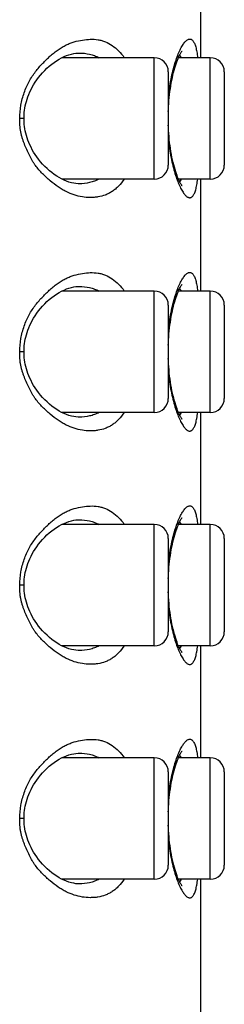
# Model space of a CAD drawing. Header units: millimetres. Extents: x 46 to 1053, y -1019 to 1364.
# Tile 29 of 31: x 803.87 to 808.25, y 1284.94 to 1306.04. Entities that reach past the tile are written whole.
import ezdxf

# ---------------------------------------------------------------- set-up
doc = ezdxf.new("R2010")
doc.units = ezdxf.units.MM
doc.header["$LTSCALE"] = 23.1
doc.layers.get('0').update_dxf_attribs({"linetype": 'CONTINUOUS'})

msp = doc.modelspace()

# ---------------------------------------------------------------- linework, layer by layer
at = {"color": 7, "linetype": 'CONTINUOUS'}
for p, q in [((807.754, 1305.223), (807.754, 1307.623)), ((806.754, 1305.223), (804.772, 1305.223)), ((805.146, 1305.323), (805.146, 1305.323)), ((806.754, 1302.623), (806.754, 1305.223)), ((807.954, 1305.223), (807.27, 1305.223)), ((807.954, 1302.623), (807.954, 1305.223)), ((807.054, 1304.923), (807.054, 1302.923)), ((808.254, 1304.923), (808.254, 1302.923)), ((807.061, 1304.418), (807.061, 1304.422)), ((803.962, 1303.923), (803.869, 1303.923)), ((807.061, 1303.429), (807.061, 1303.424)), ((806.754, 1302.623), (804.772, 1302.623)), ((805.146, 1302.523), (805.146, 1302.523)), ((807.954, 1302.623), (807.27, 1302.623)), ((807.754, 1300.223), (807.754, 1302.623)), ((806.754, 1300.223), (804.772, 1300.223)), ((805.146, 1300.323), (805.146, 1300.323)), ((806.754, 1297.623), (806.754, 1300.223)), ((807.954, 1300.223), (807.27, 1300.223)), ((807.954, 1297.623), (807.954, 1300.223)), ((807.054, 1299.923), (807.054, 1297.923)), ((808.254, 1299.923), (808.254, 1297.923)), ((807.061, 1299.418), (807.061, 1299.422)), ((803.962, 1298.923), (803.869, 1298.923)), ((807.061, 1298.429), (807.061, 1298.424)), ((806.754, 1297.623), (804.772, 1297.623)), ((807.954, 1297.623), (807.27, 1297.623)), ((807.754, 1295.223), (807.754, 1297.623)), ((805.146, 1297.523), (805.146, 1297.523)), ((805.146, 1295.323), (805.146, 1295.323)), ((806.754, 1295.223), (804.772, 1295.223)), ((806.754, 1292.623), (806.754, 1295.223)), ((807.954, 1295.223), (807.27, 1295.223)), ((807.954, 1292.623), (807.954, 1295.223)), ((807.054, 1294.923), (807.054, 1292.923)), ((808.254, 1294.923), (808.254, 1292.923)), ((807.061, 1294.418), (807.061, 1294.422)), ((803.962, 1293.923), (803.869, 1293.923)), ((807.061, 1293.429), (807.061, 1293.424)), ((806.754, 1292.623), (804.772, 1292.623)), ((807.954, 1292.623), (807.27, 1292.623)), ((807.754, 1290.223), (807.754, 1292.623)), ((805.146, 1292.523), (805.146, 1292.523)), ((806.754, 1290.223), (804.772, 1290.223)), ((805.146, 1290.323), (805.146, 1290.323)), ((806.754, 1287.623), (806.754, 1290.223)), ((807.954, 1290.223), (807.27, 1290.223)), ((807.954, 1287.623), (807.954, 1290.223)), ((807.054, 1289.923), (807.054, 1287.923)), ((808.254, 1289.923), (808.254, 1287.923)), ((807.061, 1289.418), (807.061, 1289.422)), ((803.962, 1288.923), (803.869, 1288.923)), ((807.061, 1288.429), (807.061, 1288.424)), ((806.754, 1287.623), (804.772, 1287.623)), ((805.146, 1287.523), (805.146, 1287.523)), ((807.954, 1287.623), (807.27, 1287.623)), ((807.754, 1177.223), (807.754, 1287.623))]:
    msp.add_line(p, q, dxfattribs=at)
for points in [[(803.962, 1303.923), (803.962, 1303.957), (803.964, 1304.003), (803.968, 1304.05), (803.973, 1304.097), (803.981, 1304.144), (803.989, 1304.191), (804, 1304.239), (804.013, 1304.287), (804.028, 1304.337), (804.045, 1304.387), (804.064, 1304.438), (804.086, 1304.49), (804.111, 1304.542), (804.138, 1304.593), (804.168, 1304.645), (804.199, 1304.696), (804.234, 1304.747), (804.272, 1304.798), (804.313, 1304.85), (804.357, 1304.901), (804.404, 1304.95), (804.453, 1304.998), (804.503, 1305.043), (804.555, 1305.084), (804.607, 1305.123), (804.66, 1305.159), (804.714, 1305.192), (804.767, 1305.221), (804.821, 1305.246), (804.873, 1305.268), (804.925, 1305.286), (804.976, 1305.301), (805.026, 1305.312), (805.075, 1305.319), (805.124, 1305.323), (805.146, 1305.323)], [(807.054, 1304.068), (807.055, 1304.108), (807.059, 1304.174), (807.063, 1304.24), (807.068, 1304.305), (807.074, 1304.37), (807.081, 1304.433), (807.089, 1304.496), (807.098, 1304.559), (807.107, 1304.62), (807.117, 1304.679), (807.129, 1304.738), (807.14, 1304.795), (807.153, 1304.85), (807.166, 1304.903), (807.179, 1304.954), (807.193, 1305.003), (807.207, 1305.049), (807.221, 1305.092), (807.235, 1305.132), (807.248, 1305.17), (807.262, 1305.204), (807.274, 1305.234), (807.286, 1305.26), (807.297, 1305.282), (807.307, 1305.301), (807.316, 1305.317), (807.324, 1305.331), (807.331, 1305.342), (807.337, 1305.351), (807.342, 1305.358), (807.345, 1305.363), (807.348, 1305.366), (807.348, 1305.366)], [(805.146, 1302.523), (805.124, 1302.524), (805.075, 1302.527), (805.026, 1302.535), (804.976, 1302.546), (804.925, 1302.56), (804.873, 1302.578), (804.821, 1302.6), (804.768, 1302.625), (804.715, 1302.654), (804.661, 1302.687), (804.608, 1302.722), (804.555, 1302.761), (804.504, 1302.803), (804.454, 1302.848), (804.405, 1302.895), (804.359, 1302.944), (804.314, 1302.995), (804.273, 1303.047), (804.235, 1303.099), (804.2, 1303.15), (804.168, 1303.201), (804.138, 1303.252), (804.112, 1303.304), (804.087, 1303.356), (804.065, 1303.407), (804.045, 1303.458), (804.028, 1303.508), (804.013, 1303.558), (804, 1303.606), (803.989, 1303.654), (803.981, 1303.702), (803.973, 1303.749), (803.968, 1303.795), (803.964, 1303.842), (803.962, 1303.888), (803.962, 1303.923)], [(807.349, 1302.479), (807.349, 1302.48), (807.347, 1302.481), (807.344, 1302.485), (807.34, 1302.491), (807.334, 1302.499), (807.328, 1302.509), (807.32, 1302.522), (807.311, 1302.537), (807.301, 1302.556), (807.291, 1302.577), (807.279, 1302.602), (807.267, 1302.63), (807.254, 1302.662), (807.24, 1302.698), (807.226, 1302.738), (807.212, 1302.78), (807.198, 1302.827), (807.184, 1302.875), (807.17, 1302.927), (807.156, 1302.98), (807.144, 1303.036), (807.132, 1303.094), (807.12, 1303.153), (807.109, 1303.213), (807.099, 1303.275), (807.09, 1303.339), (807.082, 1303.403), (807.075, 1303.468), (807.069, 1303.533), (807.063, 1303.599), (807.059, 1303.666), (807.056, 1303.733), (807.054, 1303.779)], [(807.054, 1299.068), (807.055, 1299.108), (807.059, 1299.174), (807.063, 1299.24), (807.068, 1299.305), (807.074, 1299.37), (807.081, 1299.433), (807.089, 1299.496), (807.098, 1299.559), (807.107, 1299.62), (807.117, 1299.679), (807.129, 1299.738), (807.14, 1299.795), (807.153, 1299.85), (807.166, 1299.903), (807.179, 1299.954), (807.193, 1300.003), (807.207, 1300.049), (807.221, 1300.092), (807.235, 1300.132), (807.248, 1300.17), (807.262, 1300.204), (807.274, 1300.234), (807.286, 1300.26), (807.297, 1300.282), (807.307, 1300.301), (807.316, 1300.317), (807.324, 1300.331), (807.331, 1300.342), (807.337, 1300.351), (807.342, 1300.358), (807.345, 1300.363), (807.348, 1300.366), (807.348, 1300.366)], [(803.962, 1298.923), (803.962, 1298.957), (803.964, 1299.003), (803.968, 1299.05), (803.973, 1299.097), (803.981, 1299.144), (803.989, 1299.191), (804, 1299.239), (804.013, 1299.287), (804.028, 1299.337), (804.045, 1299.387), (804.064, 1299.438), (804.086, 1299.49), (804.111, 1299.542), (804.138, 1299.593), (804.168, 1299.645), (804.199, 1299.696), (804.234, 1299.747), (804.272, 1299.798), (804.313, 1299.85), (804.357, 1299.901), (804.404, 1299.95), (804.453, 1299.998), (804.503, 1300.043), (804.555, 1300.084), (804.607, 1300.123), (804.66, 1300.159), (804.714, 1300.192), (804.767, 1300.221), (804.821, 1300.246), (804.873, 1300.268), (804.925, 1300.286), (804.976, 1300.301), (805.026, 1300.312), (805.075, 1300.319), (805.124, 1300.323), (805.146, 1300.323)], [(805.146, 1297.523), (805.124, 1297.524), (805.075, 1297.527), (805.026, 1297.535), (804.976, 1297.546), (804.925, 1297.56), (804.873, 1297.578), (804.821, 1297.6), (804.768, 1297.625), (804.715, 1297.654), (804.661, 1297.687), (804.608, 1297.722), (804.555, 1297.761), (804.504, 1297.803), (804.454, 1297.848), (804.405, 1297.895), (804.359, 1297.944), (804.314, 1297.995), (804.273, 1298.047), (804.235, 1298.099), (804.2, 1298.15), (804.168, 1298.201), (804.138, 1298.252), (804.112, 1298.304), (804.087, 1298.356), (804.065, 1298.407), (804.045, 1298.458), (804.028, 1298.508), (804.013, 1298.558), (804, 1298.606), (803.989, 1298.654), (803.981, 1298.702), (803.973, 1298.749), (803.968, 1298.795), (803.964, 1298.842), (803.962, 1298.888), (803.962, 1298.923)], [(807.349, 1297.479), (807.349, 1297.48), (807.347, 1297.481), (807.344, 1297.485), (807.34, 1297.491), (807.334, 1297.499), (807.328, 1297.509), (807.32, 1297.522), (807.311, 1297.537), (807.301, 1297.556), (807.291, 1297.577), (807.279, 1297.602), (807.267, 1297.63), (807.254, 1297.662), (807.24, 1297.698), (807.226, 1297.738), (807.212, 1297.78), (807.198, 1297.827), (807.184, 1297.875), (807.17, 1297.927), (807.156, 1297.98), (807.144, 1298.036), (807.132, 1298.094), (807.12, 1298.153), (807.109, 1298.213), (807.099, 1298.275), (807.09, 1298.339), (807.082, 1298.403), (807.075, 1298.468), (807.069, 1298.533), (807.063, 1298.599), (807.059, 1298.666), (807.056, 1298.733), (807.054, 1298.779)], [(803.962, 1293.923), (803.962, 1293.957), (803.964, 1294.003), (803.968, 1294.05), (803.973, 1294.097), (803.981, 1294.144), (803.989, 1294.191), (804, 1294.239), (804.013, 1294.287), (804.028, 1294.337), (804.045, 1294.387), (804.064, 1294.438), (804.086, 1294.49), (804.111, 1294.542), (804.138, 1294.593), (804.168, 1294.645), (804.199, 1294.696), (804.234, 1294.747), (804.272, 1294.798), (804.313, 1294.85), (804.357, 1294.901), (804.404, 1294.95), (804.453, 1294.998), (804.503, 1295.043), (804.555, 1295.084), (804.607, 1295.123), (804.66, 1295.159), (804.714, 1295.192), (804.767, 1295.221), (804.821, 1295.246), (804.873, 1295.268), (804.925, 1295.286), (804.976, 1295.301), (805.026, 1295.312), (805.075, 1295.319), (805.124, 1295.323), (805.146, 1295.323)], [(807.054, 1294.068), (807.055, 1294.108), (807.059, 1294.174), (807.063, 1294.24), (807.068, 1294.305), (807.074, 1294.37), (807.081, 1294.433), (807.089, 1294.496), (807.098, 1294.559), (807.107, 1294.62), (807.117, 1294.679), (807.129, 1294.738), (807.14, 1294.795), (807.153, 1294.85), (807.166, 1294.903), (807.179, 1294.954), (807.193, 1295.003), (807.207, 1295.049), (807.221, 1295.092), (807.235, 1295.132), (807.248, 1295.17), (807.262, 1295.204), (807.274, 1295.234), (807.286, 1295.26), (807.297, 1295.282), (807.307, 1295.301), (807.316, 1295.317), (807.324, 1295.331), (807.331, 1295.342), (807.337, 1295.351), (807.342, 1295.358), (807.345, 1295.363), (807.348, 1295.366), (807.348, 1295.366)], [(805.146, 1292.523), (805.124, 1292.524), (805.075, 1292.527), (805.026, 1292.535), (804.976, 1292.546), (804.925, 1292.56), (804.873, 1292.578), (804.821, 1292.6), (804.768, 1292.625), (804.715, 1292.654), (804.661, 1292.687), (804.608, 1292.722), (804.555, 1292.761), (804.504, 1292.803), (804.454, 1292.848), (804.405, 1292.895), (804.359, 1292.944), (804.314, 1292.995), (804.273, 1293.047), (804.235, 1293.099), (804.2, 1293.15), (804.168, 1293.201), (804.138, 1293.252), (804.112, 1293.304), (804.087, 1293.356), (804.065, 1293.407), (804.045, 1293.458), (804.028, 1293.508), (804.013, 1293.558), (804, 1293.606), (803.989, 1293.654), (803.981, 1293.702), (803.973, 1293.749), (803.968, 1293.795), (803.964, 1293.842), (803.962, 1293.888), (803.962, 1293.923)], [(807.349, 1292.479), (807.349, 1292.48), (807.347, 1292.481), (807.344, 1292.485), (807.34, 1292.491), (807.334, 1292.499), (807.328, 1292.509), (807.32, 1292.522), (807.311, 1292.537), (807.301, 1292.556), (807.291, 1292.577), (807.279, 1292.602), (807.267, 1292.63), (807.254, 1292.662), (807.24, 1292.698), (807.226, 1292.738), (807.212, 1292.78), (807.198, 1292.827), (807.184, 1292.875), (807.17, 1292.927), (807.156, 1292.98), (807.144, 1293.036), (807.132, 1293.094), (807.12, 1293.153), (807.109, 1293.213), (807.099, 1293.275), (807.09, 1293.339), (807.082, 1293.403), (807.075, 1293.468), (807.069, 1293.533), (807.063, 1293.599), (807.059, 1293.666), (807.056, 1293.733), (807.054, 1293.779)], [(803.962, 1288.923), (803.962, 1288.957), (803.964, 1289.003), (803.968, 1289.05), (803.973, 1289.097), (803.981, 1289.144), (803.989, 1289.191), (804, 1289.239), (804.013, 1289.287), (804.028, 1289.337), (804.045, 1289.387), (804.064, 1289.438), (804.086, 1289.49), (804.111, 1289.542), (804.138, 1289.593), (804.168, 1289.645), (804.199, 1289.696), (804.234, 1289.747), (804.272, 1289.798), (804.313, 1289.85), (804.357, 1289.901), (804.404, 1289.95), (804.453, 1289.998), (804.503, 1290.043), (804.555, 1290.084), (804.607, 1290.123), (804.66, 1290.159), (804.714, 1290.192), (804.767, 1290.221), (804.821, 1290.246), (804.873, 1290.268), (804.925, 1290.286), (804.976, 1290.301), (805.026, 1290.312), (805.075, 1290.319), (805.124, 1290.323), (805.146, 1290.323)], [(807.054, 1289.068), (807.055, 1289.108), (807.059, 1289.174), (807.063, 1289.24), (807.068, 1289.305), (807.074, 1289.37), (807.081, 1289.433), (807.089, 1289.496), (807.098, 1289.559), (807.107, 1289.62), (807.117, 1289.679), (807.129, 1289.738), (807.14, 1289.795), (807.153, 1289.85), (807.166, 1289.903), (807.179, 1289.954), (807.193, 1290.003), (807.207, 1290.049), (807.221, 1290.092), (807.235, 1290.132), (807.248, 1290.17), (807.262, 1290.204), (807.274, 1290.234), (807.286, 1290.26), (807.297, 1290.282), (807.307, 1290.301), (807.316, 1290.317), (807.324, 1290.331), (807.331, 1290.342), (807.337, 1290.351), (807.342, 1290.358), (807.345, 1290.363), (807.348, 1290.366), (807.348, 1290.366)], [(805.146, 1287.523), (805.124, 1287.524), (805.075, 1287.527), (805.026, 1287.535), (804.976, 1287.546), (804.925, 1287.56), (804.873, 1287.578), (804.821, 1287.6), (804.768, 1287.625), (804.715, 1287.654), (804.661, 1287.687), (804.608, 1287.722), (804.555, 1287.761), (804.504, 1287.803), (804.454, 1287.848), (804.405, 1287.895), (804.359, 1287.944), (804.314, 1287.995), (804.273, 1288.047), (804.235, 1288.099), (804.2, 1288.15), (804.168, 1288.201), (804.138, 1288.252), (804.112, 1288.304), (804.087, 1288.356), (804.065, 1288.407), (804.045, 1288.458), (804.028, 1288.508), (804.013, 1288.558), (804, 1288.606), (803.989, 1288.654), (803.981, 1288.702), (803.973, 1288.749), (803.968, 1288.795), (803.964, 1288.842), (803.962, 1288.888), (803.962, 1288.923)], [(807.349, 1287.479), (807.349, 1287.48), (807.347, 1287.481), (807.344, 1287.485), (807.34, 1287.491), (807.334, 1287.499), (807.328, 1287.509), (807.32, 1287.522), (807.311, 1287.537), (807.301, 1287.556), (807.291, 1287.577), (807.279, 1287.602), (807.267, 1287.63), (807.254, 1287.662), (807.24, 1287.698), (807.226, 1287.738), (807.212, 1287.78), (807.198, 1287.827), (807.184, 1287.875), (807.17, 1287.927), (807.156, 1287.98), (807.144, 1288.036), (807.132, 1288.094), (807.12, 1288.153), (807.109, 1288.213), (807.099, 1288.275), (807.09, 1288.339), (807.082, 1288.403), (807.075, 1288.468), (807.069, 1288.533), (807.063, 1288.599), (807.059, 1288.666), (807.056, 1288.733), (807.054, 1288.779)]]:
    msp.add_lwpolyline(points, dxfattribs=at)
for centre, radius, start, end in [((806.754, 1304.923), 0.3, 0, 90), ((807.954, 1304.923), 0.3, 0, 90), ((811.517, 1303.934), 4.482, 173.7928, 174.6601), ((811.49, 1303.91), 4.455, 185.3503, 186.201), ((806.754, 1302.923), 0.3, 270, 360), ((807.954, 1302.923), 0.3, 270, 360), ((806.754, 1299.923), 0.3, 0, 90), ((807.954, 1299.923), 0.3, 0, 90), ((811.517, 1298.934), 4.482, 173.7928, 174.6601), ((811.49, 1298.91), 4.455, 185.3503, 186.201), ((806.754, 1297.923), 0.3, 270, 360), ((807.954, 1297.923), 0.3, 270, 360), ((806.754, 1294.923), 0.3, 0, 90), ((807.954, 1294.923), 0.3, 0, 90), ((811.517, 1293.934), 4.482, 173.7928, 174.6601), ((811.49, 1293.91), 4.455, 185.3503, 186.201), ((806.754, 1292.923), 0.3, 270, 360), ((807.954, 1292.923), 0.3, 270, 360), ((806.754, 1289.923), 0.3, 0, 90), ((807.954, 1289.923), 0.3, 0, 90), ((811.517, 1288.934), 4.482, 173.7928, 174.6601), ((811.49, 1288.91), 4.455, 185.3503, 186.201), ((806.754, 1287.923), 0.3, 270, 360), ((807.954, 1287.923), 0.3, 270, 360)]:
    msp.add_arc(centre, radius, start, end, dxfattribs=at)
for points, knots in [([(803.869, 1303.923), (803.87, 1304.018), (803.888, 1304.205), (803.946, 1304.43), (804.012, 1304.599), (804.07, 1304.716), (804.135, 1304.825), (804.207, 1304.925), (804.283, 1305.018), (804.362, 1305.103), (804.442, 1305.184), (804.523, 1305.261), (804.606, 1305.331), (804.69, 1305.395), (804.775, 1305.451), (804.862, 1305.497), (804.95, 1305.534), (805.066, 1305.573), (805.21, 1305.604), (805.38, 1305.623), (805.52, 1305.616), (805.627, 1305.593), (805.732, 1305.558), (805.858, 1305.489), (805.996, 1305.372), (806.075, 1305.276), (806.111, 1305.223)], [0, 0, 0, 0, 0.084619, 0.167213, 0.207284, 0.2463, 0.284123, 0.320755, 0.356324, 0.390994, 0.424938, 0.458197, 0.490642, 0.522142, 0.552584, 0.581921, 0.610273, 0.637791, 0.690785, 0.741605, 0.790744, 0.815058, 0.839481, 0.889503, 0.942538, 1, 1, 1, 1]), ([(807.061, 1304.422), (807.075, 1304.553), (807.104, 1304.741), (807.16, 1304.979), (807.204, 1305.134), (807.252, 1305.27), (807.302, 1305.386), (807.345, 1305.468), (807.38, 1305.521), (807.404, 1305.554), (807.429, 1305.58), (807.452, 1305.6), (807.475, 1305.614), (807.498, 1305.622), (807.52, 1305.624), (807.542, 1305.618), (807.562, 1305.606), (807.58, 1305.587), (807.597, 1305.563), (807.613, 1305.532), (807.628, 1305.495), (807.647, 1305.434), (807.667, 1305.343), (807.679, 1305.266), (807.684, 1305.224)], [0, 0, 0, 0, 0.22038, 0.319833, 0.410423, 0.491281, 0.561746, 0.621212, 0.646712, 0.669381, 0.68929, 0.706591, 0.721558, 0.734657, 0.746616, 0.758395, 0.771014, 0.785334, 0.801969, 0.821292, 0.843512, 0.86873, 0.928311, 1, 1, 1, 1]), ([(805.146, 1305.323), (805.22, 1305.323), (805.331, 1305.312), (805.472, 1305.27), (805.539, 1305.24), (805.572, 1305.223)], [0, 0, 0, 0, 0.501013, 0.749576, 1, 1, 1, 1]), ([(807.296, 1305.279), (807.299, 1305.276), (807.311, 1305.258), (807.321, 1305.239), (807.328, 1305.224)], [0, 0, 0, 0, 0.225938, 1, 1, 1, 1]), ([(806.11, 1302.623), (806.074, 1302.57), (806.014, 1302.495), (805.923, 1302.41), (805.853, 1302.357), (805.78, 1302.314), (805.68, 1302.269), (805.573, 1302.242), (805.464, 1302.229), (805.352, 1302.225), (805.208, 1302.237), (805.034, 1302.28), (804.89, 1302.339), (804.776, 1302.4), (804.659, 1302.474), (804.548, 1302.563), (804.439, 1302.66), (804.329, 1302.765), (804.238, 1302.868), (804.17, 1302.967), (804.125, 1303.039), (804.074, 1303.134), (804.019, 1303.254), (803.976, 1303.356), (803.945, 1303.44), (803.924, 1303.505), (803.905, 1303.572), (803.89, 1303.64), (803.879, 1303.71), (803.872, 1303.781), (803.869, 1303.852), (803.868, 1303.899), (803.869, 1303.923)], [0, 0, 0, 0, 0.057704, 0.084791, 0.110853, 0.136068, 0.160699, 0.209284, 0.233744, 0.258498, 0.309259, 0.362363, 0.418481, 0.447876, 0.47824, 0.541752, 0.574697, 0.608349, 0.678613, 0.697001, 0.715751, 0.754145, 0.793408, 0.833272, 0.853443, 0.873808, 0.894406, 0.915252, 0.9363, 0.957477, 0.978726, 1, 1, 1, 1]), ([(807.061, 1303.424), (807.075, 1303.294), (807.105, 1303.105), (807.16, 1302.867), (807.204, 1302.712), (807.252, 1302.576), (807.302, 1302.461), (807.345, 1302.379), (807.38, 1302.325), (807.404, 1302.293), (807.429, 1302.267), (807.452, 1302.246), (807.475, 1302.232), (807.498, 1302.224), (807.52, 1302.223), (807.542, 1302.228), (807.562, 1302.24), (807.58, 1302.259), (807.597, 1302.284), (807.613, 1302.315), (807.628, 1302.351), (807.647, 1302.412), (807.667, 1302.503), (807.679, 1302.581), (807.684, 1302.623)], [0, 0, 0, 0, 0.220325, 0.319779, 0.410395, 0.491296, 0.56175, 0.621188, 0.646685, 0.669356, 0.689266, 0.706567, 0.721539, 0.734647, 0.746608, 0.758385, 0.771017, 0.785363, 0.802009, 0.821324, 0.843528, 0.86874, 0.928346, 1, 1, 1, 1]), ([(805.572, 1302.623), (805.539, 1302.606), (805.472, 1302.576), (805.331, 1302.535), (805.22, 1302.523), (805.146, 1302.523)], [0, 0, 0, 0, 0.250443, 0.498995, 1, 1, 1, 1]), ([(807.328, 1302.623), (807.325, 1302.617), (807.316, 1302.598), (807.305, 1302.579), (807.296, 1302.567)], [0, 0, 0, 0, 0.275229, 1, 1, 1, 1]), ([(803.869, 1298.923), (803.87, 1299.018), (803.888, 1299.205), (803.946, 1299.43), (804.012, 1299.599), (804.07, 1299.716), (804.135, 1299.825), (804.207, 1299.925), (804.283, 1300.018), (804.362, 1300.103), (804.442, 1300.184), (804.523, 1300.261), (804.606, 1300.331), (804.69, 1300.395), (804.775, 1300.451), (804.862, 1300.497), (804.95, 1300.534), (805.066, 1300.573), (805.21, 1300.604), (805.38, 1300.623), (805.52, 1300.616), (805.627, 1300.593), (805.732, 1300.558), (805.858, 1300.489), (805.996, 1300.372), (806.075, 1300.276), (806.111, 1300.223)], [0, 0, 0, 0, 0.084619, 0.167213, 0.207284, 0.2463, 0.284123, 0.320755, 0.356324, 0.390994, 0.424938, 0.458197, 0.490642, 0.522142, 0.552584, 0.581921, 0.610273, 0.637791, 0.690785, 0.741605, 0.790744, 0.815058, 0.839481, 0.889503, 0.942538, 1, 1, 1, 1]), ([(807.061, 1299.422), (807.075, 1299.553), (807.104, 1299.741), (807.16, 1299.979), (807.204, 1300.134), (807.252, 1300.27), (807.302, 1300.386), (807.345, 1300.468), (807.38, 1300.521), (807.404, 1300.554), (807.429, 1300.58), (807.452, 1300.6), (807.475, 1300.614), (807.498, 1300.622), (807.52, 1300.624), (807.542, 1300.618), (807.562, 1300.606), (807.58, 1300.587), (807.597, 1300.563), (807.613, 1300.532), (807.628, 1300.495), (807.647, 1300.434), (807.667, 1300.343), (807.679, 1300.266), (807.684, 1300.224)], [0, 0, 0, 0, 0.22038, 0.319833, 0.410423, 0.491281, 0.561746, 0.621212, 0.646712, 0.669381, 0.68929, 0.706591, 0.721558, 0.734657, 0.746616, 0.758395, 0.771014, 0.785334, 0.801969, 0.821292, 0.843512, 0.86873, 0.928311, 1, 1, 1, 1]), ([(805.146, 1300.323), (805.22, 1300.323), (805.331, 1300.312), (805.472, 1300.27), (805.539, 1300.24), (805.572, 1300.223)], [0, 0, 0, 0, 0.501013, 0.749576, 1, 1, 1, 1]), ([(807.296, 1300.279), (807.299, 1300.276), (807.311, 1300.258), (807.321, 1300.239), (807.328, 1300.224)], [0, 0, 0, 0, 0.225938, 1, 1, 1, 1]), ([(806.11, 1297.623), (806.074, 1297.57), (806.014, 1297.495), (805.923, 1297.41), (805.853, 1297.357), (805.78, 1297.314), (805.68, 1297.269), (805.573, 1297.242), (805.464, 1297.229), (805.352, 1297.225), (805.208, 1297.237), (805.034, 1297.28), (804.89, 1297.339), (804.776, 1297.4), (804.659, 1297.474), (804.548, 1297.563), (804.439, 1297.66), (804.329, 1297.765), (804.238, 1297.868), (804.17, 1297.967), (804.125, 1298.039), (804.074, 1298.134), (804.019, 1298.254), (803.976, 1298.356), (803.945, 1298.44), (803.924, 1298.505), (803.905, 1298.572), (803.89, 1298.64), (803.879, 1298.71), (803.872, 1298.781), (803.869, 1298.852), (803.868, 1298.899), (803.869, 1298.923)], [0, 0, 0, 0, 0.057704, 0.084791, 0.110853, 0.136068, 0.160699, 0.209284, 0.233744, 0.258498, 0.309259, 0.362363, 0.418481, 0.447876, 0.47824, 0.541752, 0.574697, 0.608349, 0.678613, 0.697001, 0.715751, 0.754145, 0.793408, 0.833272, 0.853443, 0.873808, 0.894406, 0.915252, 0.9363, 0.957477, 0.978726, 1, 1, 1, 1]), ([(807.061, 1298.424), (807.075, 1298.294), (807.105, 1298.105), (807.16, 1297.867), (807.204, 1297.712), (807.252, 1297.576), (807.302, 1297.461), (807.345, 1297.379), (807.38, 1297.325), (807.404, 1297.293), (807.429, 1297.267), (807.452, 1297.246), (807.475, 1297.232), (807.498, 1297.224), (807.52, 1297.223), (807.542, 1297.228), (807.562, 1297.24), (807.58, 1297.259), (807.597, 1297.284), (807.613, 1297.315), (807.628, 1297.351), (807.647, 1297.412), (807.667, 1297.503), (807.679, 1297.581), (807.684, 1297.623)], [0, 0, 0, 0, 0.220325, 0.319779, 0.410395, 0.491296, 0.56175, 0.621188, 0.646685, 0.669356, 0.689266, 0.706567, 0.721539, 0.734647, 0.746608, 0.758385, 0.771017, 0.785363, 0.802009, 0.821324, 0.843528, 0.86874, 0.928346, 1, 1, 1, 1]), ([(805.572, 1297.623), (805.539, 1297.606), (805.472, 1297.576), (805.331, 1297.535), (805.22, 1297.523), (805.146, 1297.523)], [0, 0, 0, 0, 0.250443, 0.498995, 1, 1, 1, 1]), ([(807.328, 1297.623), (807.325, 1297.617), (807.316, 1297.598), (807.305, 1297.579), (807.296, 1297.567)], [0, 0, 0, 0, 0.275229, 1, 1, 1, 1]), ([(803.869, 1293.923), (803.87, 1294.018), (803.888, 1294.205), (803.946, 1294.43), (804.012, 1294.599), (804.07, 1294.716), (804.135, 1294.825), (804.207, 1294.925), (804.283, 1295.018), (804.362, 1295.103), (804.442, 1295.184), (804.523, 1295.261), (804.606, 1295.331), (804.69, 1295.395), (804.775, 1295.451), (804.862, 1295.497), (804.95, 1295.534), (805.066, 1295.573), (805.21, 1295.604), (805.38, 1295.623), (805.52, 1295.616), (805.627, 1295.593), (805.732, 1295.558), (805.858, 1295.489), (805.996, 1295.372), (806.075, 1295.276), (806.111, 1295.223)], [0, 0, 0, 0, 0.084619, 0.167213, 0.207284, 0.2463, 0.284123, 0.320755, 0.356324, 0.390994, 0.424938, 0.458197, 0.490642, 0.522142, 0.552584, 0.581921, 0.610273, 0.637791, 0.690785, 0.741605, 0.790744, 0.815058, 0.839481, 0.889503, 0.942538, 1, 1, 1, 1]), ([(807.061, 1294.422), (807.075, 1294.553), (807.104, 1294.741), (807.16, 1294.979), (807.204, 1295.134), (807.252, 1295.27), (807.302, 1295.386), (807.345, 1295.468), (807.38, 1295.521), (807.404, 1295.554), (807.429, 1295.58), (807.452, 1295.6), (807.475, 1295.614), (807.498, 1295.622), (807.52, 1295.624), (807.542, 1295.618), (807.562, 1295.606), (807.58, 1295.587), (807.597, 1295.563), (807.613, 1295.532), (807.628, 1295.495), (807.647, 1295.434), (807.667, 1295.343), (807.679, 1295.266), (807.684, 1295.224)], [0, 0, 0, 0, 0.22038, 0.319833, 0.410423, 0.491281, 0.561746, 0.621212, 0.646712, 0.669381, 0.68929, 0.706591, 0.721558, 0.734657, 0.746616, 0.758395, 0.771014, 0.785334, 0.801969, 0.821292, 0.843512, 0.86873, 0.928311, 1, 1, 1, 1]), ([(805.146, 1295.323), (805.22, 1295.323), (805.331, 1295.312), (805.472, 1295.27), (805.539, 1295.24), (805.572, 1295.223)], [0, 0, 0, 0, 0.501013, 0.749576, 1, 1, 1, 1]), ([(807.296, 1295.279), (807.299, 1295.276), (807.311, 1295.258), (807.321, 1295.239), (807.328, 1295.224)], [0, 0, 0, 0, 0.225938, 1, 1, 1, 1]), ([(806.11, 1292.623), (806.074, 1292.57), (806.014, 1292.495), (805.923, 1292.41), (805.853, 1292.357), (805.78, 1292.314), (805.68, 1292.269), (805.573, 1292.242), (805.464, 1292.229), (805.352, 1292.225), (805.208, 1292.237), (805.034, 1292.28), (804.89, 1292.339), (804.776, 1292.4), (804.659, 1292.474), (804.548, 1292.563), (804.439, 1292.66), (804.329, 1292.765), (804.238, 1292.868), (804.17, 1292.967), (804.125, 1293.039), (804.074, 1293.134), (804.019, 1293.254), (803.976, 1293.356), (803.945, 1293.44), (803.924, 1293.505), (803.905, 1293.572), (803.89, 1293.64), (803.879, 1293.71), (803.872, 1293.781), (803.869, 1293.852), (803.868, 1293.899), (803.869, 1293.923)], [0, 0, 0, 0, 0.057704, 0.084791, 0.110853, 0.136068, 0.160699, 0.209284, 0.233744, 0.258498, 0.309259, 0.362363, 0.418481, 0.447876, 0.47824, 0.541752, 0.574697, 0.608349, 0.678613, 0.697001, 0.715751, 0.754145, 0.793408, 0.833272, 0.853443, 0.873808, 0.894406, 0.915252, 0.9363, 0.957477, 0.978726, 1, 1, 1, 1]), ([(807.061, 1293.424), (807.075, 1293.294), (807.105, 1293.105), (807.16, 1292.867), (807.204, 1292.712), (807.252, 1292.576), (807.302, 1292.461), (807.345, 1292.379), (807.38, 1292.325), (807.404, 1292.293), (807.429, 1292.267), (807.452, 1292.246), (807.475, 1292.232), (807.498, 1292.224), (807.52, 1292.223), (807.542, 1292.228), (807.562, 1292.24), (807.58, 1292.259), (807.597, 1292.284), (807.613, 1292.315), (807.628, 1292.351), (807.647, 1292.412), (807.667, 1292.503), (807.679, 1292.581), (807.684, 1292.623)], [0, 0, 0, 0, 0.220325, 0.319779, 0.410395, 0.491296, 0.56175, 0.621188, 0.646685, 0.669356, 0.689266, 0.706567, 0.721539, 0.734647, 0.746608, 0.758385, 0.771017, 0.785363, 0.802009, 0.821324, 0.843528, 0.86874, 0.928346, 1, 1, 1, 1]), ([(805.572, 1292.623), (805.539, 1292.606), (805.472, 1292.576), (805.331, 1292.535), (805.22, 1292.523), (805.146, 1292.523)], [0, 0, 0, 0, 0.250443, 0.498995, 1, 1, 1, 1]), ([(807.328, 1292.623), (807.325, 1292.617), (807.316, 1292.598), (807.305, 1292.579), (807.296, 1292.567)], [0, 0, 0, 0, 0.275229, 1, 1, 1, 1]), ([(803.869, 1288.923), (803.87, 1289.018), (803.888, 1289.205), (803.946, 1289.43), (804.012, 1289.599), (804.07, 1289.716), (804.135, 1289.825), (804.207, 1289.925), (804.283, 1290.018), (804.362, 1290.103), (804.442, 1290.184), (804.523, 1290.261), (804.606, 1290.331), (804.69, 1290.395), (804.775, 1290.451), (804.862, 1290.497), (804.95, 1290.534), (805.066, 1290.573), (805.21, 1290.604), (805.38, 1290.623), (805.52, 1290.616), (805.627, 1290.593), (805.732, 1290.558), (805.858, 1290.489), (805.996, 1290.372), (806.075, 1290.276), (806.111, 1290.223)], [0, 0, 0, 0, 0.084619, 0.167213, 0.207284, 0.2463, 0.284123, 0.320755, 0.356324, 0.390994, 0.424938, 0.458197, 0.490642, 0.522142, 0.552584, 0.581921, 0.610273, 0.637791, 0.690785, 0.741605, 0.790744, 0.815058, 0.839481, 0.889503, 0.942538, 1, 1, 1, 1]), ([(807.061, 1289.422), (807.075, 1289.553), (807.104, 1289.741), (807.16, 1289.979), (807.204, 1290.134), (807.252, 1290.27), (807.302, 1290.386), (807.345, 1290.468), (807.38, 1290.521), (807.404, 1290.554), (807.429, 1290.58), (807.452, 1290.6), (807.475, 1290.614), (807.498, 1290.622), (807.52, 1290.624), (807.542, 1290.618), (807.562, 1290.606), (807.58, 1290.587), (807.597, 1290.563), (807.613, 1290.532), (807.628, 1290.495), (807.647, 1290.434), (807.667, 1290.343), (807.679, 1290.266), (807.684, 1290.224)], [0, 0, 0, 0, 0.22038, 0.319833, 0.410423, 0.491281, 0.561746, 0.621212, 0.646712, 0.669381, 0.68929, 0.706591, 0.721558, 0.734657, 0.746616, 0.758395, 0.771014, 0.785334, 0.801969, 0.821292, 0.843512, 0.86873, 0.928311, 1, 1, 1, 1]), ([(805.146, 1290.323), (805.22, 1290.323), (805.331, 1290.312), (805.472, 1290.27), (805.539, 1290.24), (805.572, 1290.223)], [0, 0, 0, 0, 0.501013, 0.749576, 1, 1, 1, 1]), ([(807.296, 1290.279), (807.299, 1290.276), (807.311, 1290.258), (807.321, 1290.239), (807.328, 1290.224)], [0, 0, 0, 0, 0.225938, 1, 1, 1, 1]), ([(806.11, 1287.623), (806.074, 1287.57), (806.014, 1287.495), (805.923, 1287.41), (805.853, 1287.357), (805.78, 1287.314), (805.68, 1287.269), (805.573, 1287.242), (805.464, 1287.229), (805.352, 1287.225), (805.208, 1287.237), (805.034, 1287.28), (804.89, 1287.339), (804.776, 1287.4), (804.659, 1287.474), (804.548, 1287.563), (804.439, 1287.66), (804.329, 1287.765), (804.238, 1287.868), (804.17, 1287.967), (804.125, 1288.039), (804.074, 1288.134), (804.019, 1288.254), (803.976, 1288.356), (803.945, 1288.44), (803.924, 1288.505), (803.905, 1288.572), (803.89, 1288.64), (803.879, 1288.71), (803.872, 1288.781), (803.869, 1288.852), (803.868, 1288.899), (803.869, 1288.923)], [0, 0, 0, 0, 0.057704, 0.084791, 0.110853, 0.136068, 0.160699, 0.209284, 0.233744, 0.258498, 0.309259, 0.362363, 0.418481, 0.447876, 0.47824, 0.541752, 0.574697, 0.608349, 0.678613, 0.697001, 0.715751, 0.754145, 0.793408, 0.833272, 0.853443, 0.873808, 0.894406, 0.915252, 0.9363, 0.957477, 0.978726, 1, 1, 1, 1]), ([(807.061, 1288.424), (807.075, 1288.294), (807.105, 1288.105), (807.16, 1287.867), (807.204, 1287.712), (807.252, 1287.576), (807.302, 1287.461), (807.345, 1287.379), (807.38, 1287.325), (807.404, 1287.293), (807.429, 1287.267), (807.452, 1287.246), (807.475, 1287.232), (807.498, 1287.224), (807.52, 1287.223), (807.542, 1287.228), (807.562, 1287.24), (807.58, 1287.259), (807.597, 1287.284), (807.613, 1287.315), (807.628, 1287.351), (807.647, 1287.412), (807.667, 1287.503), (807.679, 1287.581), (807.684, 1287.623)], [0, 0, 0, 0, 0.220325, 0.319779, 0.410395, 0.491296, 0.56175, 0.621188, 0.646685, 0.669356, 0.689266, 0.706567, 0.721539, 0.734647, 0.746608, 0.758385, 0.771017, 0.785363, 0.802009, 0.821324, 0.843528, 0.86874, 0.928346, 1, 1, 1, 1]), ([(805.572, 1287.623), (805.539, 1287.606), (805.472, 1287.576), (805.331, 1287.535), (805.22, 1287.523), (805.146, 1287.523)], [0, 0, 0, 0, 0.250443, 0.498995, 1, 1, 1, 1]), ([(807.328, 1287.623), (807.325, 1287.617), (807.316, 1287.598), (807.305, 1287.579), (807.296, 1287.567)], [0, 0, 0, 0, 0.275229, 1, 1, 1, 1])]:
    msp.add_open_spline(points, degree=3, knots=knots, dxfattribs=at)

doc.saveas('drawing.dxf')
